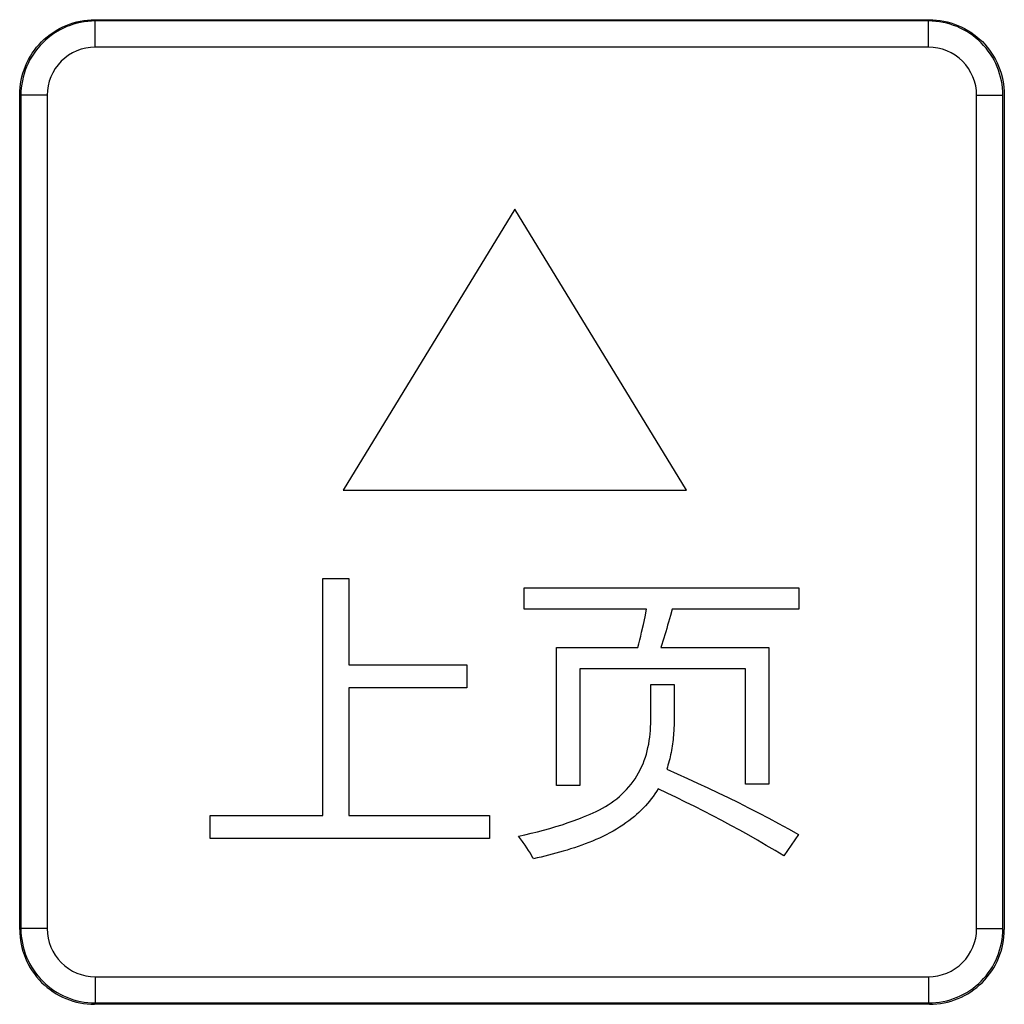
# Model space of a CAD drawing. Header units: millimetres. Extents: x 0 to 1189, y 0 to 841.
# Tile 33 of 64: x 308 to 323, y 416 to 432. Entities that reach past the tile are written whole.
import ezdxf

# ---------------------------------------------------------------- set-up
doc = ezdxf.new("R2010")
doc.units = ezdxf.units.MM
doc.header["$LTSCALE"] = 65.395
doc.layers.add('NC50E-NAMEPLDXF_CONTINUOUS_LINE', color=7, linetype='CONTINUOUS')

msp = doc.modelspace()

# ---------------------------------------------------------------- linework, layer by layer
at = {"layer": 'NC50E-NAMEPLDXF_CONTINUOUS_LINE', "color": 40, "linetype": 'Continuous'}
for p, q in [((309.209, 431.752), (322.239, 431.752)), ((308.039, 417.552), (308.039, 430.582)), ((323.409, 430.582), (323.409, 417.552)), ((315.768, 428.792), (313.089, 424.409)), ((318.447, 424.409), (315.768, 428.792)), ((313.089, 424.409), (318.447, 424.409)), ((312.771, 419.33), (312.771, 423.03)), ((312.771, 423.03), (313.179, 423.03)), ((313.179, 423.03), (313.179, 421.682)), ((315.913, 422.55), (315.913, 422.882)), ((315.913, 422.882), (320.204, 422.882)), ((320.204, 422.882), (320.204, 422.55)), ((317.826, 422.55), (315.913, 422.55)), ((317.801, 422.43), (317.826, 422.55)), ((318.224, 422.55), (318.197, 422.45)), ((320.204, 422.55), (318.224, 422.55)), ((317.775, 422.31), (317.801, 422.43)), ((318.197, 422.45), (318.169, 422.349)), ((317.748, 422.19), (317.775, 422.31)), ((318.14, 422.249), (318.125, 422.199)), ((318.154, 422.299), (318.14, 422.249)), ((318.169, 422.349), (318.154, 422.299)), ((317.706, 422.01), (317.72, 422.07)), ((317.72, 422.07), (317.734, 422.13)), ((317.734, 422.13), (317.748, 422.19)), ((318.094, 422.099), (318.078, 422.049)), ((318.109, 422.149), (318.094, 422.099)), ((318.125, 422.199), (318.109, 422.149)), ((316.419, 419.8), (316.419, 421.95)), ((316.419, 421.95), (317.691, 421.95)), ((317.691, 421.95), (317.706, 422.01)), ((318.062, 422), (318.045, 421.95)), ((318.045, 421.95), (319.734, 421.95)), ((318.078, 422.049), (318.062, 422)), ((319.734, 421.95), (319.734, 419.818)), ((313.179, 421.682), (315.02, 421.682)), ((315.02, 421.682), (315.02, 421.324)), ((316.782, 421.619), (316.782, 419.8)), ((319.371, 421.619), (316.782, 421.619)), ((319.371, 419.818), (319.371, 421.619)), ((313.179, 421.324), (313.179, 419.33)), ((315.02, 421.324), (313.179, 421.324)), ((317.893, 420.87), (317.893, 421.372)), ((317.893, 421.372), (318.255, 421.372)), ((318.255, 421.372), (318.255, 420.819)), ((317.892, 420.817), (317.893, 420.87)), ((317.885, 420.657), (317.888, 420.71)), ((317.888, 420.71), (317.891, 420.764)), ((317.891, 420.764), (317.892, 420.817)), ((318.254, 420.751), (318.251, 420.683)), ((318.255, 420.819), (318.254, 420.751)), ((317.867, 420.498), (317.874, 420.551)), ((317.874, 420.551), (317.88, 420.604)), ((317.88, 420.604), (317.885, 420.657)), ((318.241, 420.548), (318.238, 420.514)), ((318.244, 420.582), (318.241, 420.548)), ((318.247, 420.615), (318.244, 420.582)), ((318.249, 420.649), (318.247, 420.615)), ((318.251, 420.683), (318.249, 420.649)), ((317.835, 420.341), (317.847, 420.393)), ((317.847, 420.393), (317.858, 420.445)), ((317.858, 420.445), (317.867, 420.498)), ((318.219, 420.379), (318.213, 420.346)), ((318.225, 420.413), (318.219, 420.379)), ((318.229, 420.446), (318.225, 420.413)), ((318.234, 420.48), (318.229, 420.446)), ((318.238, 420.514), (318.234, 420.48)), ((317.789, 420.188), (317.806, 420.238)), ((317.806, 420.238), (317.822, 420.289)), ((317.822, 420.289), (317.835, 420.341)), ((318.193, 420.246), (318.186, 420.213)), ((318.201, 420.279), (318.193, 420.246)), ((318.207, 420.312), (318.201, 420.279)), ((318.213, 420.346), (318.207, 420.312)), ((317.725, 420.041), (317.748, 420.089)), ((317.748, 420.089), (317.77, 420.138)), ((317.77, 420.138), (317.789, 420.188)), ((318.15, 420.083), (318.139, 420.051)), ((318.159, 420.115), (318.15, 420.083)), ((318.169, 420.148), (318.159, 420.115)), ((318.177, 420.181), (318.169, 420.148)), ((318.186, 420.213), (318.177, 420.181)), ((317.645, 419.903), (317.673, 419.949)), ((317.673, 419.949), (317.7, 419.995)), ((317.7, 419.995), (317.725, 420.041)), ((318.139, 420.051), (318.301, 419.98)), ((318.301, 419.98), (318.462, 419.908)), ((316.782, 419.8), (316.419, 419.8)), ((317.514, 419.736), (317.549, 419.776)), ((317.549, 419.776), (317.583, 419.817)), ((317.583, 419.817), (317.615, 419.859)), ((317.615, 419.859), (317.645, 419.903)), ((318.462, 419.908), (318.622, 419.834)), ((318.622, 419.834), (318.783, 419.76)), ((319.734, 419.818), (319.371, 419.818)), ((317.359, 419.591), (317.4, 419.625)), ((317.4, 419.625), (317.439, 419.66)), ((317.439, 419.66), (317.477, 419.697)), ((317.477, 419.697), (317.514, 419.736)), ((317.928, 419.627), (317.899, 419.589)), ((317.955, 419.666), (317.928, 419.627)), ((317.981, 419.706), (317.955, 419.666)), ((318.005, 419.746), (317.981, 419.706)), ((318.148, 419.678), (318.005, 419.746)), ((318.292, 419.609), (318.148, 419.678)), ((318.434, 419.539), (318.292, 419.609)), ((318.783, 419.76), (318.942, 419.684)), ((318.942, 419.684), (319.101, 419.608)), ((317.135, 419.444), (317.182, 419.47)), ((317.182, 419.47), (317.228, 419.498)), ((317.228, 419.498), (317.272, 419.528)), ((317.272, 419.528), (317.316, 419.558)), ((317.316, 419.558), (317.359, 419.591)), ((317.807, 419.479), (317.774, 419.445)), ((317.839, 419.515), (317.807, 419.479)), ((317.87, 419.551), (317.839, 419.515)), ((317.899, 419.589), (317.87, 419.551)), ((318.577, 419.468), (318.434, 419.539)), ((318.718, 419.396), (318.577, 419.468)), ((319.101, 419.608), (319.259, 419.53)), ((319.259, 419.53), (319.417, 419.45)), ((311.015, 418.972), (311.015, 419.33)), ((311.015, 419.33), (312.771, 419.33)), ((313.179, 419.33), (315.374, 419.33)), ((315.374, 419.33), (315.374, 418.972)), ((316.792, 419.287), (316.842, 419.307)), ((316.842, 419.307), (316.892, 419.327)), ((316.892, 419.327), (316.942, 419.349)), ((316.942, 419.349), (316.991, 419.371)), ((316.991, 419.371), (317.04, 419.394)), ((317.04, 419.394), (317.088, 419.418)), ((317.088, 419.418), (317.135, 419.444)), ((317.634, 419.315), (317.597, 419.284)), ((317.67, 419.346), (317.634, 419.315)), ((317.706, 419.378), (317.67, 419.346)), ((317.74, 419.411), (317.706, 419.378)), ((317.774, 419.445), (317.74, 419.411)), ((318.86, 419.323), (318.718, 419.396)), ((319, 419.249), (318.86, 419.323)), ((319.417, 419.45), (319.574, 419.37)), ((319.574, 419.37), (319.731, 419.288)), ((316.315, 419.128), (316.411, 419.156)), ((316.411, 419.156), (316.507, 419.186)), ((316.507, 419.186), (316.602, 419.218)), ((316.602, 419.218), (316.697, 419.251)), ((316.697, 419.251), (316.792, 419.287)), ((317.453, 419.179), (317.403, 419.147)), ((317.502, 419.213), (317.453, 419.179)), ((317.55, 419.248), (317.502, 419.213)), ((317.597, 419.284), (317.55, 419.248)), ((319.141, 419.174), (319, 419.249)), ((319.28, 419.098), (319.141, 419.174)), ((319.731, 419.288), (319.886, 419.205)), ((319.886, 419.205), (320.041, 419.12)), ((315.828, 419.007), (315.926, 419.029)), ((315.872, 418.947), (315.828, 419.007)), ((315.926, 419.029), (316.023, 419.052)), ((316.023, 419.052), (316.121, 419.076)), ((316.121, 419.076), (316.218, 419.101)), ((316.218, 419.101), (316.315, 419.128)), ((317.143, 419.003), (317.089, 418.977)), ((317.196, 419.029), (317.143, 419.003)), ((317.249, 419.057), (317.196, 419.029)), ((317.301, 419.086), (317.249, 419.057)), ((317.353, 419.116), (317.301, 419.086)), ((317.403, 419.147), (317.353, 419.116)), ((319.419, 419.02), (319.28, 419.098)), ((319.557, 418.942), (319.419, 419.02)), ((320.195, 419.034), (319.967, 418.698)), ((320.041, 419.12), (320.195, 419.034)), ((315.374, 418.972), (311.015, 418.972)), ((315.886, 418.926), (315.872, 418.947)), ((315.901, 418.906), (315.886, 418.926)), ((315.915, 418.886), (315.901, 418.906)), ((315.929, 418.865), (315.915, 418.886)), ((315.957, 418.824), (315.929, 418.865)), ((316.755, 418.845), (316.698, 418.825)), ((316.812, 418.864), (316.755, 418.845)), ((316.868, 418.885), (316.812, 418.864)), ((316.924, 418.907), (316.868, 418.885)), ((316.979, 418.929), (316.924, 418.907)), ((317.035, 418.953), (316.979, 418.929)), ((317.089, 418.977), (317.035, 418.953)), ((319.694, 418.862), (319.557, 418.942)), ((319.831, 418.781), (319.694, 418.862)), ((315.984, 418.782), (315.957, 418.824)), ((316.011, 418.74), (315.984, 418.782)), ((316.036, 418.697), (316.011, 418.74)), ((316.049, 418.675), (316.036, 418.697)), ((316.235, 418.695), (316.177, 418.681)), ((316.293, 418.709), (316.235, 418.695)), ((316.351, 418.724), (316.293, 418.709)), ((316.409, 418.739), (316.351, 418.724)), ((316.467, 418.755), (316.409, 418.739)), ((316.525, 418.772), (316.467, 418.755)), ((316.583, 418.789), (316.525, 418.772)), ((316.64, 418.807), (316.583, 418.789)), ((316.698, 418.825), (316.64, 418.807)), ((319.967, 418.698), (319.831, 418.781)), ((316.061, 418.653), (316.049, 418.675)), ((316.118, 418.667), (316.061, 418.653)), ((316.177, 418.681), (316.118, 418.667)), ((322.239, 416.382), (309.209, 416.382))]:
    msp.add_line(p, q, dxfattribs=at)
at = {"layer": 'NC50E-NAMEPLDXF_CONTINUOUS_LINE', "color": 7, "linetype": 'Continuous'}
for p, q in [((309.218, 431.322), (309.218, 431.732)), ((322.227, 431.732), (309.218, 431.732)), ((322.227, 431.322), (322.227, 431.732)), ((322.227, 431.322), (309.218, 431.322)), ((308.059, 430.572), (308.059, 417.563)), ((308.469, 430.572), (308.059, 430.572)), ((308.469, 430.572), (308.469, 417.563)), ((322.977, 417.563), (322.977, 430.572)), ((322.977, 430.572), (323.387, 430.572)), ((323.387, 417.563), (323.387, 430.572)), ((308.469, 417.563), (308.059, 417.563)), ((322.977, 417.563), (323.387, 417.563)), ((309.218, 416.813), (309.218, 416.404)), ((309.218, 416.813), (322.227, 416.813)), ((322.227, 416.813), (322.227, 416.404)), ((309.218, 416.404), (322.227, 416.404))]:
    msp.add_line(p, q, dxfattribs=at)
for centre, radius, start, end in [((309.218, 430.572), 1.16, 89.9981, 180.0018), ((322.227, 430.572), 1.16, 359.9981, 90.0018), ((309.218, 430.572), 0.75, 89.9976, 180.0024), ((322.227, 430.572), 0.75, 359.9976, 90.0024), ((309.218, 417.563), 1.16, 179.9981, 270.0018), ((309.218, 417.563), 0.75, 179.9976, 270.0024), ((322.227, 417.563), 1.16, 269.9981, 0.0018), ((322.227, 417.563), 0.75, 269.9976, 0.0024)]:
    msp.add_arc(centre, radius, start, end, dxfattribs=at)
at = {"layer": 'NC50E-NAMEPLDXF_CONTINUOUS_LINE', "color": 40, "linetype": 'Continuous'}
for centre, start, end in [((309.208, 417.551), 179.9468, 270.0532), ((322.24, 417.551), 269.9616, 0.0384)]:
    msp.add_arc(centre, 1.169, start, end, dxfattribs=at)
for points, knots in [([(308.039, 430.582), (308.039, 430.88), (308.288, 431.503), (308.911, 431.752), (309.209, 431.752)], [0, 0, 0, 0, 0.499531, 1, 1, 1, 1]), ([(322.239, 431.752), (322.538, 431.752), (323.16, 431.503), (323.409, 430.881), (323.409, 430.582)], [0, 0, 0, 0, 0.499659, 1, 1, 1, 1])]:
    msp.add_open_spline(points, degree=3, knots=knots, dxfattribs=at)

doc.saveas('drawing.dxf')
